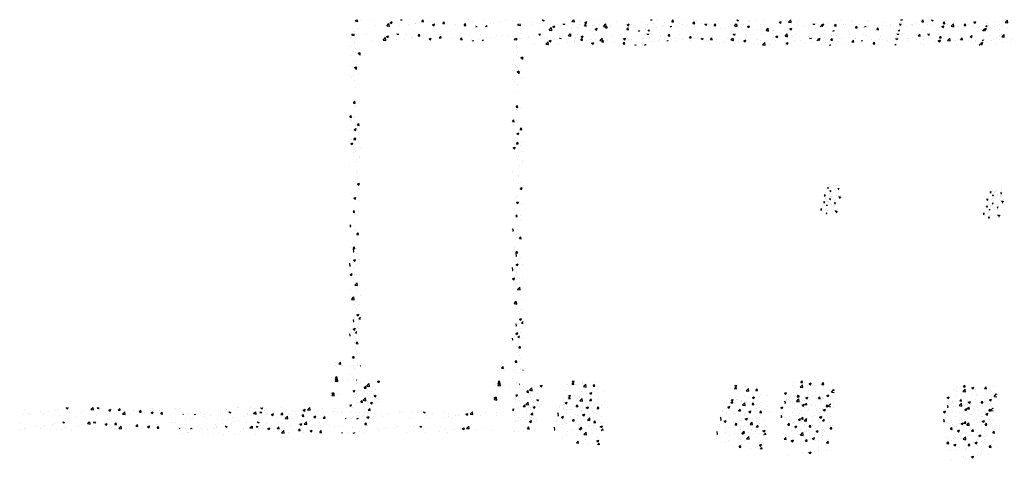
# Model space of a CAD drawing. Extents: x -210 to 4628, y -2287 to 14168.
# Tile 28 of 29: x 1297 to 2964, y 13423 to 14168. Entities that reach past the tile are written whole.
import ezdxf

# ---------------------------------------------------------------- set-up
doc = ezdxf.new("R2010")
doc.units = 0
doc.layers.get('0').update_dxf_attribs({"linetype": 'CONTINUOUS'})
doc.layers.add('E1', color=4, linetype='CONTINUOUS')
doc.layers.add('FIXT', color=6, linetype='CONTINUOUS')

# ---------------------------------------------------------------- blocks, each defined once
blk = doc.blocks.new('*X')
at = {"color": 0}
for p, q in [((781.2, 1845.1), (781.2, 1845.1)), ((781.9, 1847.1), (783.8, 1849.2)), ((781.9, 1847.1), (786.3, 1846.4)), ((786.3, 1846.4), (786, 1849.2)), ((790.6, 1849), (790.6, 1849)), ((807.1, 1848.9), (807.1, 1848.9)), ((816.3, 1838.7), (816.3, 1838.7)), ((835.2, 1838.8), (839.1, 1842.9)), ((835.2, 1838.8), (839.7, 1838.2)), ((839.7, 1838.2), (839.1, 1842.9)), ((840.5, 1837.6), (840.5, 1837.6)), ((841, 1844.6), (844.5, 1846)), ((841, 1844.6), (843.5, 1842.9)), ((843.5, 1842.9), (844.5, 1846)), ((845.4, 1843.7), (845.4, 1843.7)), ((857.5, 1839), (857.5, 1839)), ((858.6, 1849), (858.7, 1849.2)), ((858.6, 1849), (861.6, 1848.8)), ((861.6, 1848.8), (861.5, 1849.2)), ((872, 1841.7), (872, 1841.7)), ((874.6, 1848.7), (874.6, 1848.7)), ((883.4, 1842.7), (883.4, 1842.7)), ((884.5, 1843.4), (884.5, 1843.4)), ((894.5, 1845.9), (896.9, 1848.8)), ((894.5, 1845.9), (897.4, 1845.6)), ((897.4, 1845.6), (896.9, 1848.8)), ((903.5, 1845.9), (903.5, 1845.9)), ((909.1, 1846.2), (909.1, 1846.2)), ((912.9, 1840.6), (916.4, 1842)), ((912.9, 1840.6), (915.4, 1838.9)), ((915.4, 1838.9), (916.4, 1842)), ((930.3, 1842.7), (932.7, 1845.6)), ((930.3, 1842.7), (933.3, 1842.5)), ((933.3, 1842.5), (932.7, 1845.6)), ((952, 1841.2), (952, 1841.2)), ((966.2, 1839.6), (968.6, 1842.5)), ((966.2, 1839.6), (969.2, 1839.3)), ((969.2, 1839.3), (968.6, 1842.5)), ((974.1, 1849), (974.1, 1849)), ((981.2, 1846.2), (981.2, 1846.2)), ((984.9, 1838.6), (984.9, 1838.6)), ((985.4, 1840), (985.4, 1840)), ((986.2, 1837.2), (988.2, 1838)), ((988, 1837.2), (988.2, 1838)), ((997.5, 1840.3), (997.5, 1840.3)), ((1000.8, 1847.9), (1000.8, 1847.9)), ((1002.6, 1837.2), (1004.5, 1839.3)), ((1004.9, 1837.2), (1004.5, 1839.3)), ((1010.6, 1843.2), (1010.6, 1843.2)), ((1016.4, 1842.8), (1016.4, 1842.8)), ((1027.5, 1846.8), (1027.5, 1846.8)), ((1036.6, 1847), (1036.6, 1847)), ((1048, 1846.9), (1048, 1846.9)), ((1054.2, 1845.6), (1054.2, 1845.6)), ((1060.5, 1848.6), (1060.5, 1848.6)), ((1080.9, 1844.5), (1080.9, 1844.5)), ((1098.6, 1848.7), (1099.8, 1849.2)), ((1098.6, 1848.7), (1101.1, 1847.1)), ((1101.1, 1847.1), (1101.8, 1849.2)), ((1107.6, 1843.4), (1107.6, 1843.4)), ((1112.9, 1840.8), (1112.9, 1840.8)), ((1124.9, 1841.4), (1124.9, 1841.4)), ((1129.3, 1839.6), (1129.3, 1839.6)), ((1134.3, 1842.3), (1134.3, 1842.3)), ((1138.6, 1844.3), (1138.6, 1844.3)), ((1148.8, 1846.2), (1151.7, 1849.2)), ((1148.8, 1846.2), (1153.2, 1845.5)), ((1153.2, 1845.5), (1152.8, 1849.2)), ((1154.1, 1846.4), (1154.1, 1846.4)), ((1160.9, 1843.8), (1160.9, 1843.8)), ((1161, 1841.1), (1161, 1841.1)), ((1163.8, 1847.5), (1163.8, 1847.5)), ((1170.5, 1844.7), (1174, 1846.1)), ((1170.5, 1844.7), (1172.9, 1843)), ((1172.9, 1843), (1174, 1846.1)), ((1173.4, 1845.4), (1173.4, 1845.4)), ((1187.7, 1840), (1187.7, 1840)), ((1192.3, 1847.9), (1192.3, 1847.9)), ((1195.2, 1840.4), (1195.2, 1840.4)), ((1202.1, 1837.9), (1206, 1842)), ((1202.1, 1837.9), (1206.6, 1837.2)), ((1206.6, 1837.2), (1206, 1842)), ((1214.4, 1838.9), (1214.4, 1838.9)), ((1214.9, 1838.2), (1214.9, 1838.2)), ((1224.4, 1845.4), (1224.4, 1845.4)), ((1240.1, 1841.4), (1240.1, 1841.4)), ((1241, 1837.7), (1241, 1837.7)), ((1242.3, 1840.7), (1245.8, 1842.1)), ((1242.3, 1840.7), (1244.8, 1839)), ((1244.8, 1839), (1245.8, 1842.1)), ((1266.1, 1845.1), (1266.1, 1845.1)), ((1273.8, 1840.7), (1273.8, 1840.7)), ((1282, 1849), (1282.2, 1849.2)), ((1282, 1849), (1285, 1848.7)), ((1285, 1848.7), (1284.9, 1849.2)), ((1286.3, 1842.3), (1286.3, 1842.3)), ((1291.8, 1848.6), (1291.8, 1848.6)), ((1301.8, 1837.9), (1301.8, 1837.9)), ((1305.2, 1844.8), (1305.2, 1844.8)), ((1315.4, 1837.2), (1317.7, 1838.1)), ((1317.4, 1837.2), (1317.7, 1838.1)), ((1317.9, 1845.8), (1320.3, 1848.7)), ((1317.9, 1845.8), (1320.9, 1845.6)), ((1320.9, 1845.6), (1320.3, 1848.7)), ((1330.9, 1842.9), (1330.9, 1842.9)), ((1336.8, 1849), (1336.8, 1849)), ((1342.4, 1838.9), (1342.4, 1838.9)), ((1353.7, 1842.7), (1356.1, 1845.6)), ((1353.7, 1842.7), (1356.7, 1842.4)), ((1356.7, 1842.4), (1356.1, 1845.6)), ((1360.1, 1847.9), (1360.1, 1847.9)), ((1368, 1842.5), (1368, 1842.5)), ((1386.7, 1837.5), (1386.7, 1837.5)), ((1389.6, 1839.6), (1392, 1842.4)), ((1389.6, 1839.6), (1392.6, 1839.3)), ((1392.6, 1839.3), (1392, 1842.4)), ((1393.3, 1845.7), (1393.3, 1845.7)), ((1399.2, 1839.2), (1399.2, 1839.2)), ((1418.1, 1841.7), (1418.1, 1841.7)), ((1426.1, 1837.2), (1427.9, 1839.3)), ((1428.3, 1837.2), (1427.9, 1839.3)), ((1428, 1848.8), (1428.9, 1849.2)), ((1428, 1848.8), (1430.5, 1847.2)), ((1430.5, 1847.2), (1431.2, 1849.2)), ((1448.4, 1848.5), (1448.4, 1848.5)), ((1449.7, 1845.8), (1449.7, 1845.8)), ((1462.2, 1847.5), (1462.2, 1847.5)), ((1469.6, 1839.5), (1469.6, 1839.5)), ((1474.7, 1838.1), (1474.7, 1838.1)), ((1475.1, 1847.4), (1475.1, 1847.4)), ((1495.6, 1843.2), (1495.6, 1843.2)), ((1499.9, 1844.8), (1503.4, 1846.2)), ((1499.9, 1844.8), (1502.4, 1843.2)), ((1501.8, 1846.3), (1501.8, 1846.3)), ((1502.4, 1843.2), (1503.4, 1846.2)), ((1503.8, 1843.1), (1503.8, 1843.1)), ((1515.7, 1845.2), (1519.5, 1849.2)), ((1515.7, 1845.2), (1520.1, 1844.5)), ((1520.1, 1844.5), (1519.6, 1849.2)), ((1521.2, 1846.8), (1521.2, 1846.8)), ((1528.4, 1845.2), (1528.4, 1845.2)), ((1531.1, 1838.6), (1531.1, 1838.6)), ((1533, 1848.1), (1533, 1848.1)), ((1555.1, 1844), (1555.1, 1844)), ((1562.6, 1842.7), (1562.6, 1842.7)), ((1569.3, 1837.2), (1572.9, 1841)), ((1571.8, 1840.8), (1575.3, 1842.2)), ((1571.8, 1840.8), (1574.2, 1839.2)), ((1573.4, 1837.2), (1572.9, 1841)), ((1574.1, 1842.2), (1574.1, 1842.2)), ((1574.2, 1839.2), (1575.3, 1842.2)), ((1575.2, 1844.4), (1575.2, 1844.4)), ((1581.8, 1842.9), (1581.8, 1842.9)), ((1594.1, 1846.9), (1594.1, 1846.9)), ((1597.5, 1840.6), (1597.5, 1840.6)), ((1598, 1848.5), (1598, 1848.5)), ((1603.3, 1847.2), (1603.3, 1847.2)), ((1608.5, 1841.8), (1608.5, 1841.8)), ((1622.8, 1843.8), (1622.8, 1843.8)), ((1624.7, 1847.4), (1624.7, 1847.4)), ((1635.2, 1840.7), (1635.2, 1840.7)), ((1644.5, 1837.2), (1647.1, 1838.2)), ((1646.8, 1837.2), (1647.1, 1838.2)), ((1648.7, 1847.5), (1648.7, 1847.5)), ((1651.4, 1846.2), (1651.4, 1846.2)), ((1661.9, 1839.5), (1661.9, 1839.5)), ((1675.5, 1839.6), (1675.5, 1839.6)), ((1678.1, 1845.1), (1678.1, 1845.1)), ((1680.7, 1839.7), (1680.7, 1839.7)), ((1688.1, 1841.2), (1688.1, 1841.2)), ((1688.6, 1838.4), (1688.6, 1838.4)), ((1699.1, 1837.6), (1699.1, 1837.6)), ((1704.7, 1844), (1704.7, 1844)), ((1705.4, 1848.9), (1705.6, 1849.2)), ((1705.4, 1848.9), (1708.4, 1848.7)), ((1707, 1843.7), (1707, 1843.7)), ((1708.4, 1848.7), (1708.3, 1849.2)), ((1709.9, 1844.7), (1709.9, 1844.7)), ((1715.3, 1837.3), (1715.3, 1837.3)), ((1725, 1841.4), (1725, 1841.4)), ((1731.4, 1842.9), (1731.4, 1842.9)), ((1738.6, 1847.9), (1738.6, 1847.9)), ((1741.3, 1845.8), (1743.7, 1848.7)), ((1741.3, 1845.8), (1744.3, 1845.5)), ((1744.3, 1845.5), (1743.7, 1848.7)), ((1750.7, 1844.9), (1750.7, 1844.9)), ((1757.5, 1849), (1758.1, 1849.2)), ((1757.5, 1849), (1760, 1847.3)), ((1758.1, 1841.7), (1758.1, 1841.7)), ((1760, 1847.3), (1760.6, 1849.2)), ((1776, 1848.1), (1776, 1848.1)), ((1777.2, 1842.7), (1779.6, 1845.5)), ((1777.2, 1842.7), (1780.1, 1842.4)), ((1780.1, 1842.4), (1779.6, 1845.5)), ((1784.8, 1840.6), (1784.8, 1840.6)), ((1801, 1838.1), (1801, 1838.1)), ((1811.5, 1839.5), (1811.5, 1839.5)), ((1813, 1839.5), (1815.4, 1842.4)), ((1813, 1839.5), (1816, 1839.3)), ((1816, 1839.3), (1815.4, 1842.4)), ((1819.9, 1840.6), (1819.9, 1840.6)), ((1827, 1838.7), (1827, 1838.7)), ((1829.3, 1844.9), (1832.8, 1846.3)), ((1829.3, 1844.9), (1831.8, 1843.3)), ((1831.8, 1843.3), (1832.8, 1846.3)), ((1838.2, 1838.3), (1838.2, 1838.3)), ((1849.5, 1837.2), (1851.3, 1839.3)), ((1851.7, 1837.2), (1851.3, 1839.3)), ((1851.5, 1844.8), (1851.5, 1844.8)), ((1852.2, 1841.9), (1852.2, 1841.9)), ((1853.6, 1839.9), (1853.6, 1839.9)), ((1864, 1846.4), (1864, 1846.4)), ((1864.9, 1837.2), (1864.9, 1837.2)), ((1878.2, 1845.7), (1878.2, 1845.7)), ((1882.6, 1844.3), (1886.5, 1848.3)), ((1882.6, 1844.3), (1887, 1843.6)), ((1882.7, 1844.9), (1882.7, 1844.9)), ((1882.9, 1848.9), (1882.9, 1848.9)), ((1887, 1843.6), (1886.5, 1848.3)), ((780.6, 1828.5), (780.6, 1828.5)), ((787.1, 1833.7), (787.1, 1833.7)), ((788.1, 1824.6), (788.1, 1824.6)), ((779.9, 1811.8), (779.9, 1811.8)), ((779.3, 1795.2), (779.3, 1795.2)), ((782.7, 1794), (782.7, 1794)), ((786.8, 1792.2), (790.3, 1793.6)), ((786.8, 1792.2), (789.3, 1790.6)), ((788.5, 1790.1), (790.7, 1792.4)), ((788.5, 1790.1), (790.7, 1789.8)), ((789.3, 1790.6), (790.3, 1793.6)), ((778.7, 1778.5), (778.7, 1778.5)), ((782.1, 1775.9), (782.1, 1775.9)), ((784.6, 1779.3), (784.6, 1779.3)), ((787, 1770.3), (787, 1770.3)), ((787.8, 1758.7), (787.8, 1758.7)), ((778.8, 1708), (781.2, 1710.9)), ((778.8, 1708), (781.7, 1707.7)), ((780, 1703.7), (780, 1703.7)), ((781.7, 1707.7), (781.2, 1710.9)), ((781.6, 1701.8), (781.6, 1701.8)), ((786.8, 1707), (786.8, 1707)), ((779.3, 1685.6), (779.3, 1685.6)), ((782.4, 1669.5), (782.4, 1669.5)), ((785.1, 1668.4), (785.1, 1668.4)), ((785.7, 1670.4), (788.1, 1673.3)), ((785.7, 1670.4), (788.7, 1670.1)), ((788.7, 1670.1), (788.1, 1673.3)), ((780.2, 1663.3), (783.7, 1664.7)), ((780.2, 1663.3), (782.7, 1661.7)), ((782.7, 1661.7), (783.7, 1664.7)), ((786.7, 1643.7), (786.7, 1643.7)), ((788.6, 1649.7), (788.6, 1649.7)), ((778.9, 1624.1), (778.9, 1624.1)), ((789.4, 1617.4), (789.4, 1617.4)), ((790.4, 1633.1), (790.4, 1633.1)), ((789.7, 1615), (789.7, 1615)), ((782.4, 1578.1), (782.4, 1578.1)), ((785.7, 1570.7), (789.2, 1572)), ((785.7, 1570.7), (788.2, 1569)), ((785.9, 1572), (785.9, 1572)), ((786.5, 1580.4), (786.5, 1580.4)), ((788.2, 1569), (789.2, 1572)), ((1584.1, 1570.7), (1584.1, 1570.7)), ((1591.9, 1567.7), (1591.9, 1567.7)), ((1600.1, 1567.5), (1600.1, 1567.5)), ((1601.4, 1569), (1601.4, 1569)), ((1575.8, 1551.5), (1577.4, 1553.2)), ((1576, 1551.1), (1577.7, 1550.8)), ((1577.7, 1550.8), (1577.5, 1553.2)), ((1579, 1557.1), (1579, 1557.1)), ((1580.6, 1561.4), (1580.6, 1561.4)), ((1581.6, 1563.7), (1582.8, 1565.2)), ((1581.6, 1563.7), (1583.1, 1563.6)), ((1583.1, 1563.6), (1582.8, 1565.2)), ((1583.7, 1551.5), (1583.7, 1551.5)), ((1585.1, 1554), (1585.1, 1554)), ((1585.3, 1557.9), (1585.3, 1557.9)), ((1585.6, 1566.9), (1585.6, 1566.9)), ((1585.8, 1559.1), (1587.5, 1559.8)), ((1585.8, 1559.1), (1587, 1558.3)), ((1587, 1558.3), (1587.5, 1559.8)), ((1587.2, 1557.6), (1587.2, 1557.6)), ((1587.5, 1565.9), (1587.5, 1565.9)), ((1588.7, 1564.2), (1588.7, 1564.2)), ((1590.1, 1565.2), (1590.1, 1565.2)), ((1594, 1560.9), (1594, 1560.9)), ((1594.8, 1559.1), (1594.8, 1559.1)), ((1597.1, 1551), (1597.1, 1551)), ((1599.5, 1562.2), (1600.7, 1563.6)), ((1599.5, 1562.2), (1601, 1562)), ((1599.5, 1550.9), (1599.5, 1550.9)), ((1599.7, 1556.5), (1599.7, 1556.5)), ((1599.8, 1559.2), (1599.8, 1559.2)), ((1601, 1562), (1600.7, 1563.6)), ((1602.1, 1563.7), (1602.1, 1563.7)), ((1604, 1551.3), (1604, 1551.3)), ((787.6, 1542.8), (787.6, 1542.8)), ((1578.7, 1548), (1578.7, 1548)), ((1585.1, 1544.9), (1586.3, 1546.4)), ((1585.1, 1544.9), (1586.6, 1544.8)), ((1586.6, 1544.8), (1586.3, 1546.4)), ((1586.9, 1549.3), (1586.9, 1549.3)), ((1588.2, 1549.3), (1588.2, 1549.3)), ((1600.7, 1549.1), (1602.5, 1549.8)), ((1600.7, 1549.1), (1602, 1548.2)), ((1602, 1548.2), (1602.5, 1549.8)), ((1602.2, 1547), (1604.1, 1549.1)), ((1602.2, 1547), (1603.3, 1546.9)), ((1604.2, 1548.1), (1604.1, 1549.1)), ((778.7, 1524.4), (780, 1526)), ((778.7, 1523), (780.6, 1522.8)), ((780.6, 1522.8), (780, 1526)), ((787, 1524.7), (787, 1524.7)), ((786.4, 1517.1), (786.4, 1517.1)), ((779.6, 1487.8), (779.6, 1487.8)), ((783, 1494.5), (783, 1494.5)), ((784.5, 1485.5), (786.9, 1488.3)), ((784.5, 1485.5), (787.5, 1485.2)), ((787.5, 1485.2), (786.9, 1488.3)), ((778.7, 1460.5), (778.8, 1460.6)), ((778.7, 1455.9), (779.4, 1455.8)), ((779.4, 1455.8), (778.8, 1460.6)), ((783.8, 1462.3), (783.8, 1462.3)), ((784.9, 1452.5), (784.9, 1452.5)), ((786.2, 1453.8), (786.2, 1453.8)), ((779.1, 1441.8), (782.6, 1443.1)), ((779.1, 1441.8), (781.5, 1440.1)), ((781.5, 1440.1), (782.6, 1443.1)), ((784.3, 1434.4), (784.3, 1434.4)), ((790, 1442.4), (790, 1442.4)), ((790, 1417.2), (790, 1417.2)), ((780.2, 1416.9), (780.2, 1416.9)), ((781.5, 1399.5), (785.4, 1403.6)), ((786, 1398.9), (785.4, 1403.6)), ((781.5, 1399.5), (786, 1398.9)), ((786.1, 1390.5), (786.1, 1390.5)), ((790.1, 1382.8), (790.1, 1382.8)), ((782.2, 1362.2), (782.2, 1362.2)), ((784.6, 1349.1), (788.1, 1350.5)), ((787.1, 1347.5), (788.1, 1350.5)), ((787.2, 1364.8), (787.2, 1364.8)), ((789.5, 1366.2), (789.5, 1366.2)), ((778.7, 1340.9), (778.8, 1341)), ((778.7, 1338), (779.4, 1337.9)), ((779.4, 1337.9), (778.8, 1341)), ((781.5, 1344.1), (781.5, 1344.1)), ((784.6, 1349.1), (787.1, 1347.5)), ((788.2, 1342.6), (790.7, 1345.2)), ((788.2, 1342.6), (790.7, 1342.2)), ((788.9, 1349.5), (788.9, 1349.5)), ((785.9, 1327.1), (785.9, 1327.1)), ((787.3, 1326.9), (787.3, 1326.9)), ((788.3, 1332.9), (788.3, 1332.9)), ((783.3, 1300.6), (785.7, 1303.4)), ((783.3, 1300.6), (786.3, 1300.3)), ((786.3, 1300.3), (785.7, 1303.4)), ((787.7, 1316.2), (787.7, 1316.2)), ((784.3, 1287.3), (784.3, 1287.3)), ((787.1, 1299.6), (787.1, 1299.6)), ((747.9, 1267.7), (747.9, 1267.7)), ((754.4, 1266.1), (756.8, 1269)), ((757.4, 1265.8), (756.8, 1269)), ((779.4, 1271.9), (779.4, 1271.9)), ((786.5, 1283), (786.5, 1283)), ((747.9, 1262.9), (747.9, 1262.9)), ((754.4, 1266.1), (757.4, 1265.8)), ((759.9, 1262.6), (759.9, 1262.6)), ((774.6, 1261.7), (774.6, 1261.7)), ((785.8, 1263.8), (785.8, 1263.8)), ((785.9, 1266.3), (785.9, 1266.3)), ((790.3, 1263), (790.7, 1263.5)), ((790.3, 1263), (790.7, 1262.9)), ((746.6, 1236.3), (746.6, 1236.3)), ((748.1, 1240.4), (751.6, 1241.7)), ((748.1, 1236.9), (752, 1240.9)), ((748.1, 1240.4), (750.6, 1238.7)), ((748.1, 1236.9), (752.5, 1236.2)), ((750.6, 1238.7), (751.6, 1241.7)), ((752.5, 1236.2), (752, 1240.9)), ((784.6, 1236.6), (784.6, 1236.6)), ((791.3, 1235.2), (791.3, 1235.2)), ((810.3, 1236.5), (810.3, 1236.5)), ((818, 1234.1), (818, 1234.1)), ((819.9, 1236.4), (822.1, 1237.2)), ((819.9, 1236.4), (822.4, 1234.7)), ((822.4, 1234.7), (823.3, 1237.2)), ((1148.9, 1231.6), (1151.3, 1234.5)), ((1149.4, 1236.5), (1151.2, 1237.2)), ((1149.4, 1236.5), (1151.9, 1234.8)), ((1151.9, 1231.3), (1151.3, 1234.5)), ((1151.9, 1234.8), (1152.7, 1237.2)), ((1167.3, 1235.4), (1167.3, 1235.4)), ((1186.3, 1235.5), (1186.3, 1235.5)), ((1524, 1234.1), (1524, 1234.1)), ((1536.5, 1234.7), (1538.6, 1237.2)), ((1536.5, 1234.7), (1539.4, 1234.4)), ((1539.4, 1234.4), (1538.9, 1237.2)), ((1550.7, 1232.6), (1554.2, 1233.9)), ((1553.1, 1230.9), (1554.2, 1233.9)), ((1572.3, 1231.5), (1574.7, 1234.4)), ((1575.3, 1231.3), (1574.7, 1234.4)), ((1588.1, 1234.4), (1588.1, 1234.4)), ((778.7, 1220.5), (781.4, 1221.6)), ((778.7, 1219.7), (780.4, 1218.6)), ((780.4, 1218.6), (781.4, 1221.6)), ((784.6, 1233), (784.6, 1233)), ((797.2, 1225.3), (799.6, 1228.2)), ((797.2, 1225.3), (800.2, 1225.1)), ((800.2, 1225.1), (799.6, 1228.2)), ((801.4, 1228.6), (805.3, 1232.7)), ((801.4, 1228.6), (805.9, 1227.9)), ((803, 1221), (803, 1221)), ((805.9, 1227.9), (805.3, 1232.7)), ((809.7, 1219.9), (809.7, 1219.9)), ((815.5, 1222.7), (815.5, 1222.7)), ((1138.3, 1220.5), (1138.3, 1220.5)), ((1141.3, 1231.7), (1141.3, 1231.7)), ((1148.9, 1231.6), (1151.9, 1231.3)), ((1154.9, 1231.4), (1154.9, 1231.4)), ((1165, 1219.4), (1165, 1219.4)), ((1166.7, 1218.8), (1166.7, 1218.8)), ((1167.4, 1233), (1167.4, 1233)), ((1168.3, 1227.6), (1172.2, 1231.7)), ((1168.3, 1227.6), (1172.8, 1227)), ((1172.8, 1227), (1172.2, 1231.7)), ((1179.2, 1216.3), (1182.7, 1217.7)), ((1181.7, 1218.2), (1181.7, 1218.2)), ((1181.7, 1214.7), (1182.7, 1217.7)), ((1184.8, 1228.4), (1187.2, 1231.3)), ((1184.8, 1228.4), (1187.8, 1228.2)), ((1187.8, 1228.2), (1187.2, 1231.3)), ((1191.7, 1218.3), (1191.7, 1218.3)), ((1192.4, 1222.3), (1192.4, 1222.3)), ((1204.8, 1220), (1204.8, 1220)), ((1508.7, 1216.5), (1512.1, 1217.8)), ((1511.1, 1214.8), (1512.1, 1217.8)), ((1521.9, 1230.1), (1521.9, 1230.1)), ((1523.4, 1217.5), (1523.4, 1217.5)), ((1525.1, 1226.1), (1525.1, 1226.1)), ((1532.5, 1223.4), (1532.5, 1223.4)), ((1535.2, 1226.7), (1539.1, 1230.8)), ((1535.2, 1226.7), (1539.7, 1226)), ((1539.7, 1226), (1539.1, 1230.8)), ((1548.6, 1229), (1548.6, 1229)), ((1549.3, 1221.2), (1549.3, 1221.2)), ((1550.7, 1232.6), (1553.1, 1230.9)), ((1556.6, 1230.3), (1556.6, 1230.3)), ((1559.1, 1222.3), (1559.1, 1222.3)), ((1560.7, 1220), (1560.7, 1220)), ((1569.2, 1232), (1569.2, 1232)), ((1572.3, 1231.5), (1575.3, 1231.3)), ((1575, 1224.7), (1575, 1224.7)), ((1575.3, 1227.9), (1575.3, 1227.9)), ((1585.8, 1221.2), (1585.8, 1221.2)), ((1588.6, 1218.4), (1592.5, 1222.5)), ((1588.6, 1218.4), (1592.7, 1217.8)), ((1589.8, 1225), (1589.8, 1225)), ((1592.7, 1220.7), (1592.5, 1222.5)), ((752.5, 1214.4), (752.5, 1214.4)), ((781.6, 1209.6), (781.6, 1209.6)), ((784, 1216.4), (784, 1216.4)), ((785.6, 1200.5), (785.6, 1200.5)), ((789.8, 1201.3), (789.8, 1201.3)), ((792.1, 1202.9), (792.1, 1202.9)), ((802.4, 1203), (802.4, 1203)), ((802.8, 1216.5), (802.8, 1216.5)), ((807.8, 1200.1), (811.3, 1201.4)), ((808.3, 1208.5), (808.3, 1208.5)), ((809.1, 1203.3), (809.1, 1203.3)), ((810.3, 1198.4), (811.3, 1201.4)), ((814.8, 1205.5), (814.8, 1205.5)), ((818.8, 1201.8), (818.8, 1201.8)), ((821.3, 1205.4), (821.3, 1205.4)), ((1137.2, 1200.2), (1140.7, 1201.6)), ((1139.7, 1198.5), (1140.7, 1201.6)), ((1140.7, 1215), (1140.7, 1215)), ((1141.7, 1211.7), (1141.7, 1211.7)), ((1152.6, 1213.2), (1152.6, 1213.2)), ((1154.2, 1213.3), (1154.2, 1213.3)), ((1164.6, 1202.3), (1164.6, 1202.3)), ((1166.1, 1202.1), (1166.1, 1202.1)), ((1173.2, 1215.8), (1173.2, 1215.8)), ((1179.2, 1216.3), (1181.7, 1214.7)), ((1191.8, 1205.7), (1191.8, 1205.7)), ((1193.7, 1207.3), (1193.7, 1207.3)), ((1204.1, 1201.9), (1204.1, 1201.9)), ((1508.7, 1216.4), (1511.1, 1214.8)), ((1508.7, 1201.6), (1509.9, 1203.1)), ((1510.5, 1199.9), (1509.9, 1203.1)), ((1511.9, 1206.4), (1511.9, 1206.4)), ((1512, 1204.7), (1512, 1204.7)), ((1522.8, 1200.8), (1522.8, 1200.8)), ((1531.5, 1215), (1531.5, 1215)), ((1538.7, 1203.6), (1538.7, 1203.6)), ((1543.5, 1210.6), (1543.5, 1210.6)), ((1543.5, 1204), (1543.5, 1204)), ((1548.7, 1204.6), (1548.7, 1204.6)), ((1556, 1212.2), (1556, 1212.2)), ((1565.3, 1202.5), (1565.3, 1202.5)), ((1572.6, 1209), (1572.6, 1209)), ((1574.4, 1208.1), (1574.4, 1208.1)), ((1574.9, 1214.7), (1574.9, 1214.7)), ((1580.5, 1212.4), (1584, 1213.8)), ((1580.5, 1212.4), (1583, 1210.8)), ((1583, 1210.8), (1584, 1213.8)), ((1592, 1201.3), (1592, 1201.3)), ((221.6, 1189.3), (221.6, 1189.3)), ((248.9, 1184.7), (248.9, 1184.7)), ((262, 1185.8), (262, 1185.8)), ((274.5, 1187.4), (274.5, 1187.4)), ((278.1, 1189.7), (278.1, 1189.7)), ((292.6, 1191.9), (293.4, 1192.2)), ((292.6, 1191.9), (295.1, 1190.2)), ((293.5, 1189.9), (293.5, 1189.9)), ((295.1, 1190.2), (295.8, 1192.2)), ((323.9, 1186.8), (323.9, 1186.8)), ((334.4, 1189.1), (337.4, 1192.2)), ((334.4, 1189.1), (338.9, 1188.4)), ((338.9, 1188.4), (338.4, 1192.2)), ((344.9, 1190.9), (345.9, 1192.2)), ((344.9, 1190.9), (347.9, 1190.7)), ((347.9, 1190.7), (347.6, 1192.2)), ((348.4, 1188.7), (348.4, 1188.7)), ((349.5, 1190.4), (349.5, 1190.4)), ((364.5, 1187.9), (368, 1189.2)), ((364.5, 1187.9), (366.9, 1186.2)), ((366.9, 1186.2), (368, 1189.2)), ((380.7, 1187.8), (383.1, 1190.7)), ((380.7, 1187.8), (383.7, 1187.5)), ((383.7, 1187.5), (383.1, 1190.7)), ((387.5, 1184.3), (387.5, 1184.3)), ((387.8, 1180.8), (391.7, 1184.9)), ((392.2, 1180.2), (391.7, 1184.9)), ((406.4, 1186.8), (406.4, 1186.8)), ((416.6, 1184.6), (419, 1187.5)), ((416.6, 1184.6), (419.6, 1184.4)), ((419.6, 1184.4), (419, 1187.5)), ((425.8, 1184.2), (425.8, 1184.2)), ((436.3, 1183.9), (439.8, 1185.2)), ((436.3, 1183.9), (438.8, 1182.2)), ((438, 1191), (438, 1191)), ((438.8, 1182.2), (439.8, 1185.2)), ((451.1, 1187.4), (451.1, 1187.4)), ((452.5, 1181.5), (454.9, 1184.4)), ((455.4, 1181.2), (454.9, 1184.4)), ((455, 1186.3), (455, 1186.3)), ((477.1, 1191.1), (477.1, 1191.1)), ((484.1, 1191.3), (484.1, 1191.3)), ((550.9, 1187.8), (550.9, 1187.8)), ((553.3, 1185), (553.3, 1185)), ((563.4, 1189.5), (563.4, 1189.5)), ((579, 1188.5), (579, 1188.5)), ((582.3, 1192), (582.3, 1192)), ((584.8, 1192.1), (584.8, 1192.1)), ((604.3, 1191.7), (604.3, 1191.7)), ((611.5, 1191), (611.5, 1191)), ((622, 1192), (622.6, 1192.2)), ((622, 1192), (624.5, 1190.3)), ((624.5, 1190.3), (625.2, 1192.2)), ((627.9, 1186.5), (627.9, 1186.5)), ((638.2, 1189.9), (638.2, 1189.9)), ((657, 1191.5), (657, 1191.5)), ((663.8, 1184.7), (663.8, 1184.7)), ((664.9, 1188.7), (664.9, 1188.7)), ((676.3, 1186.4), (676.3, 1186.4)), ((680.6, 1185.5), (680.6, 1185.5)), ((691.5, 1187.6), (691.5, 1187.6)), ((693.9, 1188), (697.4, 1189.3)), ((693.9, 1188), (696.4, 1186.3)), ((695.2, 1188.9), (695.2, 1188.9)), ((696.4, 1186.3), (697.4, 1189.3)), ((698.2, 1185.5), (698.2, 1185.5)), ((701.3, 1188.2), (705.2, 1192.2)), ((701.3, 1188.2), (705.8, 1187.5)), ((705.8, 1187.5), (705.2, 1192.2)), ((706.5, 1189.3), (706.5, 1189.3)), ((718.2, 1186.5), (718.2, 1186.5)), ((727.3, 1190.5), (727.3, 1190.5)), ((744.9, 1185.3), (744.9, 1185.3)), ((783.4, 1199.7), (783.4, 1199.7)), ((804.1, 1187.7), (806.6, 1190.6)), ((804.1, 1187.7), (807.1, 1187.5)), ((807.1, 1187.5), (806.6, 1190.6)), ((807.8, 1200.1), (810.3, 1198.4)), ((808.1, 1185.7), (808.1, 1185.7)), ((808.5, 1186.6), (808.5, 1186.6)), ((1128.6, 1195), (1128.6, 1195)), ((1128.6, 1191.9), (1128.6, 1191.9)), ((1135.4, 1197.3), (1135.4, 1197.3)), ((1137.2, 1200.2), (1139.7, 1198.5)), ((1139.1, 1188.3), (1139.1, 1188.3)), ((1140.1, 1198.4), (1140.1, 1198.4)), ((1141.1, 1193.6), (1141.1, 1193.6)), ((1155.2, 1193.8), (1155.2, 1193.8)), ((1155.8, 1194), (1158.3, 1196.8)), ((1155.8, 1194), (1158.8, 1193.7)), ((1158.8, 1193.7), (1158.3, 1196.8)), ((1160, 1196.1), (1160, 1196.1)), ((1165.5, 1185.5), (1165.5, 1185.5)), ((1165.8, 1187.1), (1165.8, 1187.1)), ((1181.9, 1192.7), (1181.9, 1192.7)), ((1183.7, 1184.8), (1183.7, 1184.8)), ((1191.1, 1189), (1191.1, 1189)), ((1191.6, 1200.2), (1191.6, 1200.2)), ((1191.7, 1190.8), (1194.1, 1193.7)), ((1191.7, 1190.8), (1194.7, 1190.6)), ((1192.5, 1186), (1192.5, 1186)), ((1194.7, 1190.6), (1194.1, 1193.7)), ((1208.6, 1191.6), (1208.6, 1191.6)), ((1508.7, 1200.1), (1510.5, 1199.9)), ((1514.3, 1199), (1514.3, 1199)), ((1522.2, 1184.2), (1522.2, 1184.2)), ((1530.3, 1190.9), (1530.3, 1190.9)), ((1538.5, 1196.3), (1542, 1197.7)), ((1538.5, 1196.3), (1541, 1194.6)), ((1541, 1194.6), (1542, 1197.7)), ((1542.8, 1192.5), (1542.8, 1192.5)), ((1543.4, 1197.1), (1545.8, 1199.9)), ((1543.4, 1197.1), (1546.4, 1196.8)), ((1546.4, 1196.8), (1545.8, 1199.9)), ((1548.1, 1187.9), (1548.1, 1187.9)), ((1561.8, 1195), (1561.8, 1195)), ((1562.6, 1186.5), (1562.6, 1186.5)), ((1573.8, 1191.4), (1573.8, 1191.4)), ((1579.3, 1193.9), (1581.7, 1196.8)), ((1579.3, 1193.9), (1582.2, 1193.7)), ((1582.2, 1193.7), (1581.7, 1196.8)), ((1591.7, 1191.5), (1591.7, 1191.5)), ((219.8, 1179.7), (219.8, 1179.7)), ((228.1, 1181.2), (228.1, 1181.2)), ((230.4, 1181.6), (230.4, 1181.6)), ((254.8, 1180.1), (254.8, 1180.1)), ((272.6, 1179.9), (272.6, 1179.9)), ((281.4, 1179), (281.4, 1179)), ((290.1, 1178.7), (290.1, 1178.7)), ((297.9, 1183.1), (297.9, 1183.1)), ((308.1, 1177.8), (308.1, 1177.8)), ((319.2, 1183.7), (319.2, 1183.7)), ((343.4, 1178.5), (343.4, 1178.5)), ((374.9, 1182.7), (374.9, 1182.7)), ((387.8, 1180.8), (392.2, 1180.2)), ((400.2, 1180.7), (400.2, 1180.7)), ((425.8, 1181.3), (425.8, 1181.3)), ((452.5, 1181.5), (455.4, 1181.2)), ((489.8, 1180.2), (490.7, 1181.2)), ((490.9, 1180.2), (490.7, 1181.2)), ((500.4, 1181.2), (500.4, 1181.2)), ((509, 1180.2), (511.7, 1181.2)), ((511.3, 1180.2), (511.7, 1181.2)), ((519.3, 1183.7), (519.3, 1183.7)), ((527.4, 1181.2), (527.4, 1181.2)), ((598.7, 1181.5), (598.7, 1181.5)), ((632.2, 1180.6), (632.2, 1180.6)), ((655.3, 1182.3), (655.3, 1182.3)), ((669, 1180.5), (669, 1180.5)), ((782.8, 1183.1), (782.8, 1183.1)), ((789.2, 1183.2), (789.2, 1183.2)), ((798.3, 1183.1), (798.3, 1183.1)), ((804.7, 1183), (804.7, 1183)), ((1124.7, 1182.2), (1125.5, 1183)), ((1124.7, 1178.5), (1126, 1178.3)), ((1126, 1178.3), (1125.5, 1183)), ((1139.5, 1181.8), (1139.5, 1181.8)), ((1145.3, 1168.4), (1145.3, 1168.4)), ((1146.9, 1176.4), (1146.9, 1176.4)), ((1154.5, 1179.8), (1154.5, 1179.8)), ((1164.9, 1168.9), (1164.9, 1168.9)), ((1167, 1180.1), (1170.5, 1181.4)), ((1167, 1180.1), (1169.5, 1178.4)), ((1169.5, 1178.4), (1170.5, 1181.4)), ((1172, 1167.3), (1172, 1167.3)), ((1175, 1170.7), (1178.9, 1174.7)), ((1175, 1170.7), (1179.4, 1170)), ((1178.4, 1180.5), (1178.4, 1180.5)), ((1179.4, 1170), (1178.9, 1174.7)), ((1190.5, 1172.4), (1190.5, 1172.4)), ((1191, 1182.2), (1191, 1182.2)), ((1512.8, 1172.5), (1512.8, 1172.5)), ((1517.2, 1171.1), (1517.2, 1171.1)), ((1521.6, 1167.5), (1521.6, 1167.5)), ((1528.9, 1178.1), (1528.9, 1178.1)), ((1529.7, 1172.8), (1529.7, 1172.8)), ((1533.4, 1181.5), (1533.4, 1181.5)), ((1539.5, 1171.3), (1539.5, 1171.3)), ((1541.9, 1169.7), (1545.8, 1173.8)), ((1541.9, 1169.7), (1546.3, 1169)), ((1546.3, 1169), (1545.8, 1173.8)), ((1547.5, 1171.3), (1547.5, 1171.3)), ((1548.6, 1175.3), (1548.6, 1175.3)), ((1555.6, 1176.9), (1555.6, 1176.9)), ((1566.2, 1170.2), (1566.2, 1170.2)), ((1568.3, 1176.2), (1571.8, 1177.5)), ((1568.3, 1176.2), (1570.8, 1174.5)), ((1570.8, 1174.5), (1571.8, 1177.5)), ((1573.2, 1174.8), (1573.2, 1174.8)), ((1580.2, 1179.4), (1580.2, 1179.4)), ((1582.3, 1175.8), (1582.3, 1175.8)), ((1138.9, 1165.1), (1138.9, 1165.1)), ((1162.8, 1156.4), (1165.2, 1159.2)), ((1162.8, 1156.4), (1165.8, 1156.1)), ((1165.8, 1156.1), (1165.2, 1159.2)), ((1165.3, 1160.8), (1165.3, 1160.8)), ((1177.8, 1162.4), (1177.8, 1162.4)), ((1181.6, 1154.9), (1181.6, 1154.9)), ((1189.9, 1155.7), (1189.9, 1155.7)), ((1196.7, 1164.9), (1196.7, 1164.9)), ((1196.9, 1159.9), (1200.4, 1161.3)), ((1196.9, 1159.9), (1199.4, 1158.3)), ((1198.6, 1153.2), (1201.1, 1156.1)), ((1198.6, 1153.2), (1199, 1153.2)), ((1198.7, 1166.2), (1198.7, 1166.2)), ((1199.4, 1158.3), (1200.4, 1161.3)), ((1201.6, 1153.2), (1201.1, 1156.1)), ((1514.5, 1162.6), (1516.9, 1165.5)), ((1514.5, 1162.6), (1517.5, 1162.3)), ((1517.5, 1162.3), (1516.9, 1165.5)), ((1520.9, 1150.9), (1520.9, 1150.9)), ((1526.3, 1160.1), (1529.8, 1161.4)), ((1526.3, 1160.1), (1528.8, 1158.4)), ((1528.8, 1158.4), (1529.8, 1161.4)), ((1531.4, 1151.7), (1531.4, 1151.7)), ((1535.5, 1155.6), (1535.5, 1155.6)), ((1545.7, 1151.5), (1545.7, 1151.5)), ((1546.9, 1154.6), (1546.9, 1154.6)), ((1550.3, 1159.5), (1552.7, 1162.3)), ((1550.3, 1159.5), (1553.3, 1159.2)), ((1553.3, 1159.2), (1552.7, 1162.3)), ((1560.5, 1156.7), (1560.5, 1156.7)), ((1567.1, 1159.7), (1567.1, 1159.7)), ((1572.6, 1158.2), (1572.6, 1158.2)), ((1579.6, 1161.4), (1579.6, 1161.4)), ((1586.2, 1156.3), (1588.6, 1159.2)), ((1586.2, 1156.3), (1589.2, 1156.1)), ((1589.2, 1156.1), (1588.6, 1159.2)), ((1589.7, 1161.7), (1589.7, 1161.7)), ((1522.3, 1135.8), (1522.3, 1135.8)), ((1543.3, 1140.7), (1543.3, 1140.7)), ((1546.3, 1138), (1546.3, 1138)), ((1553.9, 1140), (1553.9, 1140)), ((1556.2, 1139.9), (1559.7, 1141.3)), ((1556.2, 1139.9), (1558.7, 1138.2)), ((1558.7, 1138.2), (1559.7, 1141.3)), ((1566.4, 1141.6), (1566.4, 1141.6)), ((1572, 1141.5), (1572, 1141.5)), ((1572.4, 1150.4), (1572.4, 1150.4)), ((1572.5, 1145.7), (1572.5, 1145.7)), ((1585.4, 1144.1), (1585.4, 1144.1))]:
    blk.add_line(p, q, dxfattribs=at)
blk = doc.blocks.new('XEBACK')
at = {"layer": 'FIXT', "color": 0}
for p in [(1082.9, 12318.9), (1358.3, 12311.7), (1076.9, 12294.8), (1352.2, 12287.6)]:
    blk.add_blockref('*X', p, dxfattribs=at)

msp = doc.modelspace()

# ---------------------------------------------------------------- block references
at = {"layer": 'E1', "color": 0}
msp.add_blockref('XEBACK', (0, 0), dxfattribs=at)

doc.saveas('drawing.dxf')
